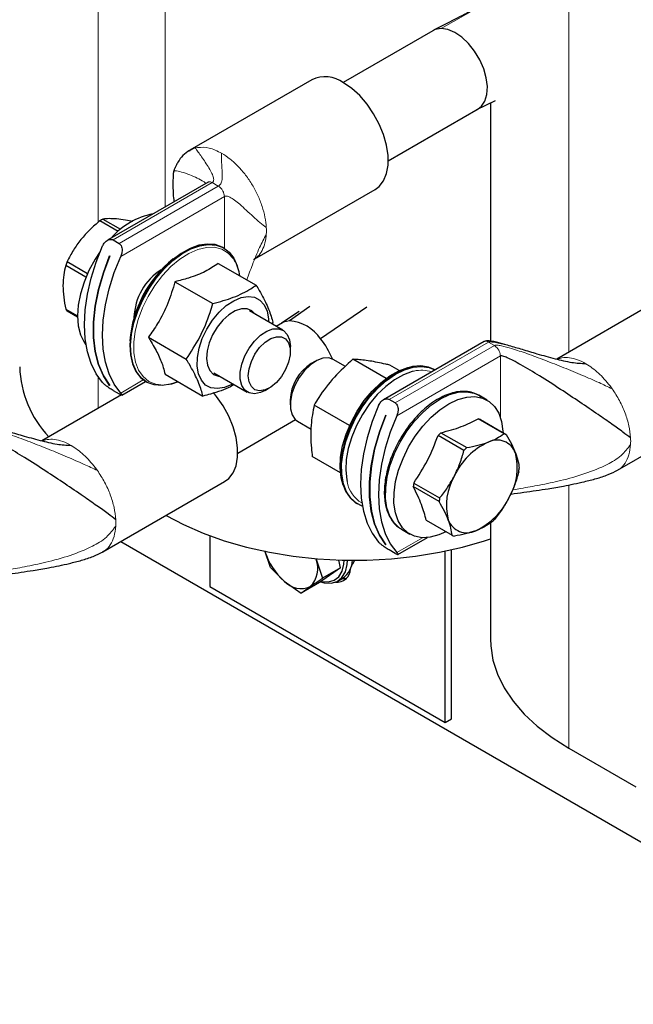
# Model space of a CAD drawing. Header units: millimetres. Extents: x 5 to 418, y 2 to 292.
# Tile 13 of 23: x 254 to 275, y 53 to 86. Entities that reach past the tile are written whole.
import ezdxf

# ---------------------------------------------------------------- set-up
doc = ezdxf.new("R2010")
doc.units = ezdxf.units.MM

msp = doc.modelspace()

# ---------------------------------------------------------------- linework, layer by layer
at = {"color": 7, "linetype": 'Continuous', "lineweight": 18}
for p, q in [((256.5509, 98.436), (256.5509, 79.5134)), ((258.8136, 97.1297), (258.8136, 80.0385)), ((272.3901, 89.2922), (272.3901, 75.1515)), ((268.0941, 86.0335), (269.754, 86.9829)), ((259.6502, 81.938), (259.8248, 82.0207)), ((259.8248, 82.0207), (259.8994, 82.0364)), ((257.0569, 78.9275), (260.3966, 80.8554)), ((260.3966, 80.8554), (260.3307, 80.8808)), ((260.5993, 80.7384), (260.3966, 80.8554)), ((260.5993, 80.7384), (257.2596, 78.8105)), ((257.3135, 78.3735), (260.802, 80.3873)), ((260.802, 78.6427), (260.802, 80.3873)), ((266.3455, 73.5653), (269.6852, 75.4933)), ((269.8879, 75.3762), (269.6852, 75.4933)), ((269.8879, 75.3762), (266.5482, 73.4483)), ((269.9538, 75.3255), (269.8879, 75.3762)), ((266.6021, 73.0113), (270.0906, 75.0252)), ((270.0906, 72.9582), (270.0906, 75.0252)), ((256.5509, 74.328), (256.5509, 73.2614)), ((258.0758, 74.2191), (257.3135, 73.7791)), ((273.7792, 74.0237), (273.8538, 73.9219)), ((256.4551, 71.2764), (256.5297, 71.1746)), ((272.3901, 70.6889), (272.3901, 61.8401)), ((267.4648, 68.9149), (266.6021, 68.4169))]:
    msp.add_line(p, q, dxfattribs=at)
at = {"color": 7, "linetype": 'Continuous', "lineweight": 25}
for p, q in [((267.8202, 85.9623), (264.7975, 84.2173)), ((263.7464, 84.3148), (259.6452, 81.9473)), ((269.3022, 83.3097), (269.931, 83.6137)), ((269.754, 83.5282), (269.754, 75.5225)), ((266.3174, 81.5845), (269.3401, 83.3295)), ((259.6203, 81.9239), (259.6502, 81.938)), ((260.2533, 80.8696), (256.8669, 78.9147)), ((261.8282, 78.2886), (265.8762, 80.6255)), ((257.2296, 79.2156), (256.6152, 79.5703)), ((256.7145, 79.6277), (257.3097, 79.284)), ((257.0569, 78.9275), (257.2596, 78.8105)), ((260.7841, 78.6534), (260.7584, 78.6682)), ((255.5124, 78.1985), (256.2008, 77.8011)), ((256.9423, 78.394), (256.9437, 78.3932)), ((260.5969, 78.139), (261.8735, 77.402)), ((256.1462, 77.676), (255.4628, 78.0705)), ((259.14, 77.521), (260.4166, 76.784)), ((276.0048, 77.2382), (271.9893, 74.9201)), ((255.4628, 76.6001), (255.8593, 76.3711)), ((255.8597, 76.3289), (255.5124, 76.5294)), ((262.7737, 75.8882), (261.6494, 76.5373)), ((263.3236, 76.5215), (262.7292, 76.1227)), ((263.675, 76.6923), (262.9907, 76.2081)), ((265.5952, 76.6695), (264.0382, 75.6034)), ((262.4347, 76.1574), (262.4127, 76.0966)), ((262.7545, 76.1383), (262.5476, 76.0188)), ((258.2442, 75.6584), (259.5209, 74.9214)), ((269.5418, 75.5075), (266.1554, 73.5525)), ((263.0223, 75.1755), (263.0223, 75.3388)), ((263.8679, 74.8507), (263.7265, 74.769)), ((264.8785, 74.6732), (264.468, 74.9102)), ((266.2444, 74.2672), (265.1268, 74.9123)), ((266.6892, 74.5317), (266.367, 74.7177)), ((267.8832, 74.5551), (267.8575, 74.57)), ((257.3562, 73.7067), (258.1541, 74.1674)), ((258.1586, 74.1648), (258.1843, 74.1499)), ((258.8054, 74.4138), (260.0821, 73.6768)), ((260.4495, 74.4588), (261.5738, 73.8097)), ((256.9428, 74.034), (256.9423, 74.0337)), ((256.9437, 74.0329), (256.9423, 74.0337)), ((257.0569, 73.8649), (257.2596, 73.7479)), ((262.1739, 73.8692), (262.3153, 73.9509)), ((257.3392, 73.7164), (254.6652, 72.1728)), ((263.0195, 73.5444), (263.0195, 73.3811)), ((266.5482, 73.4483), (266.3455, 73.5653)), ((269.6439, 73.5387), (269.3611, 73.702)), ((274.0334, 71.1813), (278.1346, 73.5488)), ((265.0168, 72.6864), (263.8238, 73.3751)), ((261.2517, 71.7605), (263.1972, 72.8836)), ((266.2309, 73.0318), (266.2323, 73.031)), ((270.2127, 72.4125), (269.3433, 72.9144)), ((269.4194, 72.8846), (270.2888, 72.3827)), ((263.2681, 72.8317), (263.7228, 72.5691)), ((268.8654, 71.8508), (267.996, 72.3527)), ((268.0893, 72.4458), (268.9587, 71.9439)), ((264.7066, 71.0974), (263.761, 71.6433)), ((256.7093, 68.4339), (260.8105, 70.8015)), ((268.0296, 70.129), (267.1602, 70.6309)), ((267.1775, 70.7538), (268.0469, 70.2519)), ((265.2578, 70.0665), (265.2834, 70.0517)), ((266.7613, 69.1985), (267.0441, 69.0353)), ((267.5957, 69.5005), (268.4651, 68.9986)), ((269.754, 69.4112), (269.754, 65.5139)), ((260.3127, 68.9803), (260.3127, 67.2759)), ((266.6448, 68.3446), (267.6406, 68.9195)), ((257.3241, 68.7888), (284.2836, 53.2254)), ((266.2314, 68.6718), (266.2309, 68.6715)), ((266.2323, 68.6707), (266.2309, 68.6715)), ((262.3516, 67.9138), (262.166, 68.4768)), ((266.5482, 68.3857), (266.3455, 68.5028)), ((268.2323, 62.704), (268.2323, 68.4643)), ((268.4444, 62.8264), (268.4444, 68.5102)), ((262.3516, 67.9138), (262.8184, 67.4543)), ((263.8894, 68.1964), (264.1028, 67.5492)), ((264.7157, 67.9031), (264.0017, 67.4083)), ((264.7157, 67.9031), (264.1028, 67.5492)), ((264.7157, 67.9031), (264.6533, 68.1647)), ((264.6199, 67.4584), (264.7896, 67.5563)), ((260.3127, 67.2759), (268.2323, 62.704)), ((262.8184, 67.4543), (263.3888, 67.0545)), ((264.0017, 67.4083), (263.3888, 67.0545)), ((268.2323, 62.704), (268.4444, 62.8264)), ((272.3901, 61.8401), (274.6528, 60.5338))]:
    msp.add_line(p, q, dxfattribs=at)
at = {"color": 7, "linetype": 'Continuous', "lineweight": 25, "flags": 128}
for points in [[(268.0941, 86.0335), (267.8997, 85.9994), (267.8202, 85.9623)], [(269.3401, 83.3295), (269.4558, 83.4206), (269.5713, 83.5937), (269.6385, 83.8182), (269.6538, 84.0832), (269.6167, 84.3756), (269.529, 84.6813), (269.3948, 84.9853), (269.2208, 85.2727), (269.0155, 85.5294), (268.7889, 85.7429), (268.5521, 85.9028), (268.3167, 86.0013), (268.0941, 86.0335)], [(265.8762, 80.6255), (266.0132, 80.7282), (266.1595, 80.9166), (266.2599, 81.1579), (266.311, 81.4439), (266.311, 81.7649), (266.2599, 82.1098), (266.1595, 82.4671), (266.0132, 82.8244), (265.826, 83.1697), (265.6042, 83.4912), (265.3554, 83.7778), (265.0881, 84.02), (264.8113, 84.2094)], [(256.6273, 78.5409), (256.4526, 78.276), (256.247, 77.8994), (256.0809, 77.5099), (255.9589, 77.1184), (255.8844, 76.7355), (255.8593, 76.3716), (255.8844, 76.0366), (255.9589, 75.7398), (256.0809, 75.4891), (256.1459, 75.3988)], [(256.7054, 74.1301), (256.4891, 74.4241), (256.3175, 74.7707), (256.1932, 75.165), (256.1179, 75.6013), (256.0927, 76.0736), (256.1179, 76.575), (256.1932, 77.0983), (256.3175, 77.6361), (256.4891, 78.1808), (256.7054, 78.7245)], [(260.7584, 78.6682), (260.7326, 78.6826), (260.497, 78.7679), (260.2332, 78.789), (259.9482, 78.7455), (259.6498, 78.6384), (259.3462, 78.4707), (259.0457, 78.247), (258.7565, 77.9734), (258.4864, 77.6572), (258.2428, 77.3073), (258.0324, 76.933), (257.8609, 76.5447), (257.7329, 76.1528), (257.652, 75.7682), (257.6205, 75.4012), (257.639, 75.0619), (257.7072, 74.7596), (257.8231, 74.5025), (257.9837, 74.2975), (258.1586, 74.1648)], [(259.2464, 74.1592), (258.9945, 74.0727), (258.7095, 74.0291), (258.4456, 74.0503), (258.2101, 74.1356), (258.0093, 74.2827), (257.8488, 74.4876), (257.7328, 74.7448), (257.6647, 75.0471), (257.6461, 75.3864), (257.6777, 75.7533), (257.7586, 76.138), (257.8865, 76.5298), (258.058, 76.9182), (258.2685, 77.2925), (258.512, 77.6424), (258.7821, 77.9585), (259.0714, 78.2322), (259.3719, 78.4559), (259.6755, 78.6236), (259.9738, 78.7307), (260.2588, 78.7742), (260.5227, 78.753), (260.7582, 78.6677), (260.959, 78.5206), (261.1196, 78.3157), (261.2355, 78.0586), (261.2427, 78.0361)], [(256.9423, 74.0337), (256.73, 74.3592), (256.5678, 74.7407), (256.4582, 75.1722), (256.4029, 75.6471), (256.4029, 76.1578), (256.4582, 76.6965), (256.5678, 77.2546), (256.73, 77.8234), (256.9423, 78.394)], [(256.9437, 78.3932), (256.7314, 77.8226), (256.5692, 77.2538), (256.4596, 76.6957), (256.4044, 76.157), (256.4044, 75.6463), (256.4596, 75.1714), (256.5692, 74.7398), (256.7314, 74.3583), (256.9437, 74.0329)], [(257.3135, 73.7791), (257.0972, 74.073), (256.9256, 74.4196), (256.8013, 74.8139), (256.726, 75.2503), (256.7008, 75.7225), (256.726, 76.2239), (256.8013, 76.7473), (256.9256, 77.2851), (257.0972, 77.8298), (257.3135, 78.3735)], [(260.6258, 76.4956), (260.8669, 76.7169), (261.1174, 76.884), (261.3665, 76.9897), (261.6033, 77.0293), (261.8175, 77.0011), (261.9996, 76.9063), (262.1418, 76.749), (262.2377, 76.5362), (262.2833, 76.2771), (262.2869, 76.1693)], [(261.087, 74.0908), (261.0523, 74.0712), (260.8032, 73.9655), (260.5664, 73.9259), (260.3522, 73.9542), (260.1701, 74.049), (260.0279, 74.2062), (259.932, 74.419), (259.8864, 74.6781), (259.8932, 74.9721), (259.9521, 75.2882), (260.0605, 75.6126), (260.2136, 75.9311), (260.4049, 76.2298), (260.6258, 76.4956)], [(261.8598, 76.4158), (261.8551, 76.4229), (261.729, 76.5484), (261.5654, 76.6117), (261.3739, 76.609), (261.1656, 76.5407), (260.9526, 76.4105), (260.7473, 76.2261), (260.5616, 75.9982), (260.4064, 75.7401), (260.2905, 75.4667), (260.2208, 75.1939), (260.2013, 74.9377), (260.2332, 74.7128), (260.3146, 74.5323), (260.4407, 74.4068), (260.6043, 74.3436), (260.6599, 74.3373)], [(262.9907, 76.2081), (262.7973, 76.1603), (262.7545, 76.1383)], [(262.1739, 73.8692), (262.0148, 73.7947), (261.8125, 73.7538), (261.6329, 73.7818), (261.4873, 73.8767), (261.3848, 74.0328), (261.332, 74.2402), (261.332, 74.4858), (261.3848, 74.7542), (261.4873, 75.0286), (261.6329, 75.2917), (261.8125, 75.527), (262.0148, 75.7197), (262.2271, 75.8577), (262.436, 75.9322), (262.6285, 75.9388), (262.7923, 75.8768), (262.9174, 75.7503), (262.9957, 75.5671), (263.0223, 75.3388), (263.0223, 75.3388)], [(261.6081, 74.3591), (261.6343, 74.5946), (261.711, 74.8428), (261.8326, 75.0855), (261.9899, 75.3045), (262.1713, 75.4838), (262.3635, 75.6098), (262.552, 75.6734), (262.723, 75.6698), (262.8637, 75.5993), (262.9638, 75.4671), (263.0157, 75.2829), (263.0157, 75.0606), (262.9638, 74.8164), (262.8637, 74.5687), (262.723, 74.3357), (262.552, 74.1346), (262.3635, 73.9806), (262.1713, 73.8848), (261.9899, 73.8545), (261.8326, 73.892), (261.711, 73.9943), (261.6343, 74.154), (261.6081, 74.3591)], [(264.468, 74.9102), (264.3126, 74.9622), (264.1189, 74.9518), (263.9095, 74.8735), (263.6974, 74.7323), (263.496, 74.5369), (263.3181, 74.2996), (263.1746, 74.0355), (263.0748, 73.761), (263.0248, 73.4934), (263.0277, 73.2495), (263.0835, 73.0447), (263.1886, 72.8917), (263.2681, 72.8317)], [(264.7991, 70.6838), (264.731, 70.9297), (264.6966, 71.2597), (264.7139, 71.6212), (264.7825, 72.0039), (264.9002, 72.3966), (265.0638, 72.7882), (265.2685, 73.1673), (265.5085, 73.523), (265.7768, 73.8452), (266.0657, 74.1245), (266.367, 74.3529), (266.6718, 74.5238), (266.9716, 74.6323), (267.0937, 74.6584)], [(267.8575, 74.57), (267.6688, 74.6511), (267.4126, 74.6913), (267.133, 74.6668), (266.8378, 74.5782), (266.5349, 74.4279), (266.2326, 74.2202), (265.9392, 73.9605), (265.6627, 73.656), (265.4105, 73.3151), (265.1897, 72.947), (265.0062, 72.5617), (264.865, 72.1698), (264.77, 71.7819), (264.7237, 71.4086), (264.7275, 71.0602), (264.7812, 70.7461), (264.8833, 70.4748), (265.0311, 70.2539), (265.2206, 70.0892), (265.2578, 70.0665)], [(265.4444, 69.9794), (265.2462, 70.0744), (265.0568, 70.2391), (264.909, 70.46), (264.8068, 70.7313), (264.7531, 71.0454), (264.7494, 71.3938), (264.7956, 71.7671), (264.8907, 72.1549), (265.0319, 72.5469), (265.2154, 72.9322), (265.4362, 73.3003), (265.6883, 73.6412), (265.9649, 73.9457), (266.2583, 74.2053), (266.5605, 74.4131), (266.8634, 74.5634), (267.1587, 74.6519), (267.4382, 74.6765), (267.6945, 74.6363), (267.8832, 74.5551)], [(267.186, 74.5164), (267.1241, 74.5018), (266.8293, 74.3951), (266.5295, 74.227), (266.2333, 74.0024), (265.9492, 73.7278), (265.6853, 73.411), (265.4494, 73.0612), (265.2481, 72.6884), (265.0872, 72.3033), (264.9714, 71.9171), (264.904, 71.5408), (264.8869, 71.1853), (264.9207, 70.8608), (264.9338, 70.7995)], [(260.8105, 70.8015), (260.9475, 70.9042), (261.0938, 71.0926), (261.1942, 71.3339), (261.2453, 71.6199), (261.2453, 71.9409), (261.1942, 72.2859), (261.0938, 72.6431), (260.9475, 73.0004), (260.7603, 73.3457), (260.5385, 73.6672), (260.4334, 73.7964)], [(266.7613, 69.1985), (266.6972, 69.2394), (266.5129, 69.4117), (266.3708, 69.6396), (266.2749, 69.9168), (266.2276, 70.2359), (266.2304, 70.5882), (266.2832, 70.9639), (266.3844, 71.3529), (266.5314, 71.7446), (266.72, 72.1282), (266.9453, 72.4934), (267.201, 72.8301), (267.4802, 73.1291), (267.7752, 73.3824), (268.0781, 73.5829), (268.3804, 73.7253), (268.6741, 73.8057), (268.951, 73.8217), (269.2037, 73.7731), (269.3611, 73.702)], [(268.2594, 69.1174), (268.0248, 69.0119), (267.7311, 68.9316), (267.4542, 68.9155), (267.2015, 68.9641), (266.98, 69.0761), (266.7957, 69.2484), (266.6537, 69.4763), (266.5577, 69.7536), (266.5105, 70.0727), (266.5133, 70.4249), (266.566, 70.8006), (266.6672, 71.1896), (266.8142, 71.5813), (267.0029, 71.9649), (267.2282, 72.3301), (267.4839, 72.6668), (267.7631, 72.9658), (268.0581, 73.2191), (268.3609, 73.4197), (268.6633, 73.562), (268.9569, 73.6424), (269.2338, 73.6585), (269.4865, 73.6098), (269.708, 73.4979), (269.8923, 73.3256), (270.0343, 73.0977), (270.1303, 72.8204), (270.1775, 72.5013), (270.1805, 72.4452)], [(265.994, 73.3624), (265.7776, 72.8186), (265.6061, 72.274), (265.4818, 71.7361), (265.4065, 71.2128), (265.3812, 70.7114), (265.4065, 70.2392), (265.4818, 69.8028), (265.6061, 69.4085), (265.7776, 69.0619), (265.994, 68.768)], [(266.2309, 68.6715), (266.0185, 68.997), (265.8563, 69.3785), (265.7467, 69.8101), (265.6915, 70.2849), (265.6915, 70.7957), (265.7467, 71.3343), (265.8563, 71.8924), (266.0185, 72.4612), (266.2309, 73.0318)], [(266.2323, 73.031), (266.02, 72.4604), (265.8577, 71.8916), (265.7481, 71.3335), (265.6929, 70.7949), (265.6929, 70.2841), (265.7481, 69.8092), (265.8577, 69.3777), (266.02, 68.9962), (266.2323, 68.6707)], [(266.6021, 73.0113), (266.3858, 72.4676), (266.2142, 71.9229), (266.0899, 71.3851), (266.0146, 70.8617), (265.9893, 70.3604), (266.0146, 69.8881), (266.0899, 69.4517), (266.2142, 69.0574), (266.3858, 68.7108), (266.6021, 68.4169)], [(258.8387, 69.6632), (259.428, 69.3543), (260.0914, 69.0651), (260.7981, 68.8125), (261.5423, 68.5985), (262.3175, 68.4252), (263.117, 68.2939), (263.9342, 68.2057), (264.7619, 68.1614), (265.5932, 68.1614), (266.421, 68.2057), (267.2381, 68.2939), (268.0377, 68.4252), (268.8129, 68.5985), (269.557, 68.8125), (269.754, 68.8777)], [(264.0406, 67.4353), (264.1605, 67.4016), (264.3921, 67.3867), (264.5949, 67.4448), (264.7589, 67.5732), (264.8758, 67.7652), (264.9398, 68.0114), (264.9509, 68.1575)], [(264.0584, 67.4476), (264.0869, 67.441), (264.3069, 67.4269), (264.4996, 67.4821), (264.6554, 67.6041), (264.7664, 67.7865), (264.8272, 68.0204), (264.8378, 68.1596)], [(265.0852, 67.9834), (265.1266, 68.0344), (265.1941, 68.1559)], [(264.7651, 67.5422), (264.8735, 67.5395), (264.9182, 67.5459)], [(269.754, 65.5139), (269.7636, 65.274), (269.8403, 64.7961), (269.9931, 64.3244), (270.2206, 63.8628), (270.5209, 63.4153), (270.8914, 62.9857), (271.3291, 62.5777), (271.83, 62.1947), (272.3901, 61.8401)]]:
    msp.add_lwpolyline(points, dxfattribs=at)
at = {"color": 7, "linetype": 'Continuous', "lineweight": 18, "flags": 128}
msp.add_lwpolyline([(261.1409, 78.2468), (261.109, 78.2956), (260.9359, 78.4854), (260.7228, 78.6142), (260.4759, 78.6783), (260.2023, 78.6758), (259.9099, 78.6069), (259.6071, 78.4734), (259.3026, 78.2793), (259.0052, 78.03), (258.7234, 77.7329), (258.4653, 77.3964), (258.2384, 77.0303), (258.0492, 76.645), (257.9031, 76.2516), (257.8043, 75.8614), (257.7557, 75.4858), (257.7586, 75.1354), (257.8131, 74.8204), (257.9174, 74.5499), (258.0687, 74.3315), (258.2626, 74.1716), (258.4934, 74.0748), (258.7546, 74.0439), (259.0386, 74.0798), (259.2622, 74.1501)], dxfattribs=at)
at = {"color": 7, "linetype": 'Continuous', "lineweight": 25}
for centre, radius, start, end in [((264.1919, 83.3836), 1.0323, 53.124, 115.56554), ((258.8468, 77.404), 2.4375, 100.53359, 139.46103), ((257.5709, 78.0295), 1.8132, 118.18528, 121.80934), ((258.3868, 77.0097), 3.1105, 157.52994, 160.0587), ((261.5251, 75.2326), 3.9147, 128.65548, 175.61024), ((259.8822, 77.517), 1.455, 8.01482, 30.10656), ((259.739, 76.2554), 1.9785, 122.33894, 178.16218), ((256.1205, 77.0096), 0.7748, 211.90636, 218.29498), ((262.8889, 74.8221), 1.3897, 34.20672, 85.79904), ((262.0255, 73.9621), 2.597, 21.7943, 39.1956), ((257.5004, 74.7658), 3.5872, 181.72735, 223.34585), ((264.5276, 73.4901), 1.5091, 122.06419, 177.94119), ((269.1424, 72.2895), 0.6564, 65.04319, 72.17888), ((269.9871, 70.4501), 2.754, 133.5595, 136.30208), ((269.9772, 71.536), 0.6615, 20.23879, 116.98328), ((270.0118, 71.7876), 0.6564, 65.04319, 72.17888), ((270.6477, 70.0229), 2.3158, 114.77968, 155.0819), ((270.8565, 69.9482), 2.754, 133.5595, 136.30208), ((268.7189, 71.2701), 1.9431, 329.27327, 14.75089), ((268.4409, 71.5101), 2.298, 350.46487, 353.5593), ((270.2177, 70.0058), 1.9431, 149.27327, 194.75089), ((269.4437, 70.3731), 2.298, 170.46487, 173.5593), ((270.3131, 69.8712), 2.298, 170.46487, 173.5593), ((268.289, 71.253), 2.3158, 294.77968, 335.0819), ((267.8975, 71.4331), 2.754, 313.5595, 316.30208), ((268.9594, 69.7399), 0.6615, 200.23879, 296.98328), ((268.7421, 69.5938), 0.6564, 245.04319, 252.17888), ((264.2129, 69.0746), 2.1378, 196.84294, 229.28393), ((263.0839, 67.8838), 0.864, 314.91738, 21.20907), ((264.3448, 68.1856), 0.7706, 305.25263, 357.79627), ((264.5969, 67.865), 0.4471, 262.90886, 359.29094), ((263.3788, 67.9521), 0.7496, 221.61611, 294.86317)]:
    msp.add_arc(centre, radius, start, end, dxfattribs=at)
at = {"color": 7, "linetype": 'Continuous', "lineweight": 18}
for centre, radius, start, end in [((260.2088, 79.2348), 2.0074, 356.88145, 3.11855), ((267.4325, 73.5022), 1.0438, 70.802, 103.65677), ((272.4672, 72.1582), 2.0074, 356.88145, 3.11855), ((265.9547, 70.9764), 1.0361, 189.83476, 239.36707), ((255.1431, 69.4108), 2.0074, 356.88145, 3.11855)]:
    msp.add_arc(centre, radius, start, end, dxfattribs=at)
at = {"color": 7, "linetype": 'Continuous', "lineweight": 25}
for points, knots in [([(269.4116, 86.7871), (269.3337, 86.7453), (269.0439, 86.5899), (268.5198, 86.3237), (268.0835, 86.0987), (267.8447, 85.9755)], [0, 0, 0, 0, 0.1427196, 0.5306958, 1, 1, 1, 1]), ([(259.624, 81.9346), (259.55, 81.8824), (259.4055, 81.7805), (259.2671, 81.5936), (259.1799, 81.4391), (259.1404, 81.3529), (259.1173, 81.2956), (259.1065, 81.2675), (259.1003, 81.2504), (259.0951, 81.2359), (259.0936, 81.2307), (259.0926, 81.2271)], [0, 0, 0, 0, 0.3270332, 0.6382629, 0.7640011, 0.8608081, 0.899008, 0.9322971, 0.9482348, 0.9644378, 1, 1, 1, 1]), ([(259.0925, 81.2269), (259.0904, 81.2157), (259.0853, 81.1884), (259.0757, 81.0731), (259.068, 80.8354), (259.0717, 80.525), (259.0944, 80.3024), (259.103, 80.2172)], [0, 0, 0, 0, 0.0438416, 0.1063324, 0.3775645, 0.761733, 1, 1, 1, 1]), ([(256.6152, 79.5703), (256.4997, 79.4734), (256.2668, 79.278), (256.0711, 79.0514), (255.9725, 78.9371)], [0, 0, 0, 0, 0.4959401, 1, 1, 1, 1]), ([(257.1745, 79.6311), (257.0867, 79.6367), (256.9093, 79.6482), (256.7799, 79.6345), (256.7145, 79.6277)], [0, 0, 0, 0, 0.4952208, 1, 1, 1, 1]), ([(257.7205, 79.547), (257.6385, 79.5631), (257.4396, 79.602), (257.2727, 79.6203), (257.1745, 79.6311)], [0, 0, 0, 0, 0.4123914, 1, 1, 1, 1]), ([(255.9725, 78.9371), (255.8846, 78.8197), (255.7073, 78.5825), (255.5778, 78.3273), (255.5124, 78.1985)], [0, 0, 0, 0, 0.49522081, 1, 1, 1, 1]), ([(256.7054, 78.7245), (256.7285, 78.7666), (256.7738, 78.8493), (256.8695, 78.9235), (256.961, 78.9526), (257.0216, 78.9459), (257.0507, 78.9307), (257.0569, 78.9275)], [0, 0, 0, 0, 0.2897266, 0.5701644, 0.7589, 0.9488943, 1, 1, 1, 1]), ([(257.2596, 78.8105), (257.2777, 78.7966), (257.3138, 78.769), (257.3465, 78.6992), (257.3625, 78.6125), (257.3571, 78.5052), (257.3346, 78.4228), (257.3159, 78.3789), (257.3135, 78.3735)], [0, 0, 0, 0, 0.1625415, 0.324504, 0.4998447, 0.7117953, 0.9647227, 1, 1, 1, 1]), ([(260.5969, 78.139), (260.458, 78.0456), (260.176, 77.8559), (259.6672, 77.6539), (259.2961, 77.5603), (259.14, 77.521)], [0, 0, 0, 0, 0.3599192, 0.7307377, 1, 1, 1, 1]), ([(255.4628, 78.0705), (255.4371, 77.9655), (255.3853, 77.7539), (255.3761, 77.5106), (255.3714, 77.388)], [0, 0, 0, 0, 0.4959401, 1, 1, 1, 1]), ([(259.14, 77.521), (259.0678, 77.2794), (258.9214, 76.789), (258.6033, 76.1642), (258.3506, 75.8081), (258.2442, 75.6584)], [0, 0, 0, 0, 0.3599192, 0.7307377, 1, 1, 1, 1]), ([(255.3714, 77.388), (255.3759, 77.2623), (255.385, 77.0085), (255.4367, 76.7371), (255.4628, 76.6001)], [0, 0, 0, 0, 0.4952208, 1, 1, 1, 1]), ([(260.4166, 76.784), (260.6524, 76.8506), (261.1313, 76.9858), (261.5883, 77.215), (261.8151, 77.3637), (261.8735, 77.402)], [0, 0, 0, 0, 0.4185557, 0.8501619, 1, 1, 1, 1]), ([(261.8735, 77.402), (261.9089, 77.3427), (262.0509, 77.1049), (262.2604, 76.7023), (262.3818, 76.3628), (262.4265, 76.1894), (262.4347, 76.1574)], [0, 0, 0, 0, 0.12803606, 0.51359861, 0.91031839, 1, 1, 1, 1]), ([(259.5209, 74.9214), (259.6787, 75.1608), (259.9992, 75.6472), (260.2666, 76.2969), (260.3859, 76.6842), (260.4166, 76.784)], [0, 0, 0, 0, 0.4185557, 0.8501619, 1, 1, 1, 1]), ([(258.2442, 75.6584), (258.2774, 75.6047), (258.4076, 75.3943), (258.6025, 75.0376), (258.7429, 74.6809), (258.7882, 74.4873), (258.8054, 74.4138)], [0, 0, 0, 0, 0.1139925, 0.447245, 0.7902647, 1, 1, 1, 1]), ([(270.2429, 75.4122), (270.1356, 75.4419), (269.9616, 75.4899), (269.7503, 75.5298), (269.6353, 75.5334), (269.5776, 75.5243), (269.5534, 75.5129), (269.5417, 75.5074)], [0, 0, 0, 0, 0.4710787, 0.7634461, 0.8909353, 0.9473455, 1, 1, 1, 1]), ([(269.6852, 75.4933), (269.6946, 75.4971), (269.7161, 75.5059), (269.7582, 75.5082), (269.8423, 75.5049), (270.0487, 75.4682), (270.3864, 75.3777), (270.8361, 75.2446), (271.3534, 75.0888), (271.9103, 74.9354), (272.4578, 74.7998), (272.8108, 74.7759), (272.9685, 74.7652)], [0, 0, 0, 0, 0.0106114, 0.023956, 0.0402765, 0.0903227, 0.2148639, 0.353888, 0.507276, 0.6925843, 0.8627213, 1, 1, 1, 1]), ([(260.0821, 73.6768), (260.0738, 73.7088), (260.0301, 73.8782), (259.9098, 74.2169), (259.7013, 74.6192), (259.5562, 74.8621), (259.5209, 74.9214)], [0, 0, 0, 0, 0.0896818, 0.4753516, 0.8719637, 1, 1, 1, 1]), ([(265.1268, 74.9123), (264.9124, 74.7181), (264.4769, 74.3235), (264.0719, 73.7837), (263.8746, 73.4588), (263.8238, 73.3751)], [0, 0, 0, 0, 0.4185557, 0.8501619, 1, 1, 1, 1]), ([(266.367, 74.7177), (266.3221, 74.7283), (266.0837, 74.7843), (265.6771, 74.8665), (265.334, 74.9049), (265.1674, 74.9109), (265.1268, 74.9123)], [0, 0, 0, 0, 0.0896818, 0.4753516, 0.8719637, 1, 1, 1, 1]), ([(274.4716, 72.2674), (274.3901, 72.3303), (274.2114, 72.4684), (273.8215, 72.7472), (273.336, 73.086), (272.7574, 73.4791), (272.0984, 73.9151), (271.4382, 74.3369), (270.9071, 74.6586), (270.5437, 74.8599), (270.3414, 74.9602), (270.2043, 75.0169), (270.1296, 75.0319), (270.1023, 75.0302), (270.0943, 75.0268), (270.0906, 75.0252)], [0, 0, 0, 0, 0.078023, 0.1711239, 0.2788008, 0.4186654, 0.5637293, 0.7217244, 0.8571886, 0.9114746, 0.9542052, 0.9837001, 0.9942102, 0.9973106, 1, 1, 1, 1]), ([(257.0569, 73.8649), (257.0363, 73.8773), (256.995, 73.9019), (256.9235, 73.9493), (256.8494, 74.0024), (256.7735, 74.0628), (256.7276, 74.1057), (256.7079, 74.1275), (256.7054, 74.1301)], [0, 0, 0, 0, 0.1625415, 0.324504, 0.4998447, 0.7117953, 0.9647227, 1, 1, 1, 1]), ([(261.133, 74.0642), (261.0917, 74.0399), (260.8709, 73.9097), (260.4978, 73.7884), (260.1672, 73.6997), (260.0821, 73.6768)], [0, 0, 0, 0, 0.1460069, 0.7799261, 1, 1, 1, 1]), ([(269.4512, 73.6347), (269.4146, 73.6628), (269.3118, 73.7417), (269.1131, 73.811), (268.8683, 73.8437), (268.6149, 73.8227), (268.3555, 73.7539), (268.0954, 73.6409), (267.8403, 73.4888), (267.5969, 73.3048), (267.3708, 73.0974), (267.181, 72.892), (267.0195, 72.6918), (266.8657, 72.4799), (266.7685, 72.3192), (266.7135, 72.2283)], [0, 0, 0, 0, 0.0516838, 0.1450166, 0.2323723, 0.3196809, 0.4063457, 0.492001, 0.5763093, 0.6586414, 0.7370784, 0.8119637, 0.8662674, 0.9243617, 1, 1, 1, 1]), ([(257.3135, 73.7791), (257.3298, 73.7597), (257.3617, 73.7215), (257.3621, 73.7028), (257.3324, 73.7094), (257.2935, 73.7286), (257.2655, 73.7445), (257.2596, 73.7479)], [0, 0, 0, 0, 0.2897266, 0.5701644, 0.7589, 0.9488943, 1, 1, 1, 1]), ([(265.994, 73.3624), (266.017, 73.4044), (266.0624, 73.4872), (266.158, 73.5614), (266.2496, 73.5904), (266.3101, 73.5837), (266.3393, 73.5685), (266.3455, 73.5653)], [0, 0, 0, 0, 0.2897266, 0.5701644, 0.7589, 0.9488943, 1, 1, 1, 1]), ([(263.8238, 73.3751), (263.7817, 73.1538), (263.6961, 72.7044), (263.7102, 72.0988), (263.7506, 71.7366), (263.761, 71.6433)], [0, 0, 0, 0, 0.4185557, 0.8501619, 1, 1, 1, 1]), ([(266.5482, 73.4483), (266.5662, 73.4345), (266.6023, 73.4068), (266.635, 73.337), (266.6511, 73.2504), (266.6456, 73.1431), (266.6232, 73.0607), (266.6044, 73.0167), (266.6021, 73.0113)], [0, 0, 0, 0, 0.1625415, 0.324504, 0.4998447, 0.7117953, 0.9647227, 1, 1, 1, 1]), ([(268.0893, 72.4458), (268.2079, 72.4759), (268.4459, 72.5362), (268.7742, 72.646), (269.0762, 72.7717), (269.2541, 72.8667), (269.3433, 72.9144)], [0, 0, 0, 0, 0.2492573, 0.4999998, 0.7491478, 1, 1, 1, 1]), ([(252.361, 72.7459), (252.3705, 72.7498), (252.392, 72.7585), (252.434, 72.7609), (252.5182, 72.7576), (252.7246, 72.7209), (253.0623, 72.6304), (253.512, 72.4972), (254.0293, 72.3414), (254.5861, 72.1881), (255.1337, 72.0525), (255.4867, 72.0285), (255.6444, 72.0178)], [0, 0, 0, 0, 0.0106114, 0.023956, 0.0402765, 0.0903227, 0.2148639, 0.353888, 0.507276, 0.6925843, 0.8627213, 1, 1, 1, 1]), ([(257.1475, 69.52), (257.066, 69.583), (256.8872, 69.721), (256.4974, 69.9999), (256.0119, 70.3386), (255.4333, 70.7317), (254.7743, 71.1677), (254.114, 71.5896), (253.583, 71.9113), (253.2196, 72.1125), (253.0173, 72.2129), (252.8802, 72.2695), (252.8054, 72.2846), (252.7782, 72.2829), (252.7702, 72.2794), (252.7664, 72.2778)], [0, 0, 0, 0, 0.078023, 0.1711239, 0.2788008, 0.4186654, 0.5637293, 0.7217244, 0.8571886, 0.9114746, 0.9542052, 0.9837001, 0.9942102, 0.9973106, 1, 1, 1, 1]), ([(266.7135, 72.2283), (266.6476, 72.1071), (266.5551, 71.937), (266.4436, 71.6784), (266.3609, 71.4579), (266.2831, 71.1968), (266.2247, 70.9287), (266.1893, 70.6575), (266.1804, 70.3914), (266.1998, 70.136), (266.2493, 69.8962), (266.3297, 69.6756), (266.4443, 69.4799), (266.5756, 69.3243), (266.6817, 69.2556), (266.7265, 69.2266)], [0, 0, 0, 0, 0.1042602, 0.1462994, 0.2156117, 0.2867369, 0.362197, 0.4400154, 0.519495, 0.6001869, 0.6819352, 0.7648263, 0.84931, 0.9363649, 1, 1, 1, 1]), ([(267.1775, 70.7538), (267.3388, 71.0012), (267.666, 71.5027), (267.885, 72.0668), (267.996, 72.3527)], [0, 0, 0, 0, 0.4932478, 1, 1, 1, 1]), ([(269.677, 72.1255), (269.7775, 72.1673), (269.9805, 72.2518), (270.1348, 72.3586), (270.2127, 72.4125)], [0, 0, 0, 0, 0.4952208, 1, 1, 1, 1]), ([(270.2888, 72.3827), (270.35, 72.2758), (270.4733, 72.0603), (270.5561, 71.8638), (270.5979, 71.7648)], [0, 0, 0, 0, 0.49594008, 1, 1, 1, 1]), ([(268.5475, 70.9986), (268.6115, 71.1351), (268.7408, 71.4106), (268.8236, 71.7032), (268.8654, 71.8508)], [0, 0, 0, 0, 0.4952208, 1, 1, 1, 1]), ([(268.9587, 71.9439), (269.0865, 71.9673), (269.3443, 72.0143), (269.5655, 72.0882), (269.677, 72.1255)], [0, 0, 0, 0, 0.4959401, 1, 1, 1, 1]), ([(270.5979, 71.7648), (270.6299, 71.6728), (270.6944, 71.4869), (270.7143, 71.331), (270.7243, 71.2524)], [0, 0, 0, 0, 0.4952208, 1, 1, 1, 1]), ([(270.433, 70.3779), (270.4381, 70.3787), (270.5896, 70.4021), (270.8742, 70.4402), (271.2883, 70.4999), (271.7332, 70.5678), (272.2745, 70.6603), (272.8171, 70.7697), (273.3172, 70.9002), (273.7016, 71.0175), (273.9399, 71.1363), (274.0515, 71.192)], [0, 0, 0, 0, 0.0039987, 0.1202863, 0.2334038, 0.3437142, 0.4867005, 0.679904, 0.7923063, 0.9026518, 1, 1, 1, 1]), ([(268.0469, 70.2519), (268.1392, 70.3673), (268.3254, 70.6), (268.4731, 70.865), (268.5475, 70.9986)], [0, 0, 0, 0, 0.4959401, 1, 1, 1, 1]), ([(270.7071, 71.1295), (270.6661, 70.9844), (270.5834, 70.6919), (270.4543, 70.4162), (270.3892, 70.2773)], [0, 0, 0, 0, 0.4959401, 1, 1, 1, 1]), ([(267.5957, 69.5005), (267.5509, 69.6709), (267.4601, 70.0162), (267.2611, 70.4242), (267.1602, 70.6309)], [0, 0, 0, 0, 0.4932478, 1, 1, 1, 1]), ([(270.3892, 70.2773), (270.3161, 70.146), (270.1687, 69.8809), (269.9825, 69.6481), (269.8886, 69.5305)], [0, 0, 0, 0, 0.49522081, 1, 1, 1, 1]), ([(268.3387, 69.5111), (268.2978, 69.6083), (268.2151, 69.8047), (268.0918, 70.0202), (268.0296, 70.129)], [0, 0, 0, 0, 0.4952208, 1, 1, 1, 1]), ([(268.4651, 68.9986), (268.4553, 69.0759), (268.4356, 69.2317), (268.3712, 69.4174), (268.3387, 69.5111)], [0, 0, 0, 0, 0.4959401, 1, 1, 1, 1]), ([(269.7952, 69.4374), (269.7188, 69.3844), (269.5646, 69.2776), (269.3618, 69.193), (269.2596, 69.1504)], [0, 0, 0, 0, 0.4959401, 1, 1, 1, 1]), ([(269.2596, 69.1504), (269.1501, 69.1138), (268.929, 69.0398), (268.6713, 68.9926), (268.5412, 68.9688)], [0, 0, 0, 0, 0.4952208, 1, 1, 1, 1]), ([(266.3455, 68.5028), (266.3248, 68.5151), (266.2835, 68.5397), (266.2121, 68.5872), (266.1379, 68.6403), (266.062, 68.7006), (266.0161, 68.7436), (265.9964, 68.7653), (265.994, 68.768)], [0, 0, 0, 0, 0.1625415, 0.324504, 0.4998447, 0.7117953, 0.9647227, 1, 1, 1, 1]), ([(253.1288, 67.6336), (253.2709, 67.6538), (253.5529, 67.694), (253.9639, 67.7523), (254.4092, 67.8206), (254.9504, 67.913), (255.493, 68.0223), (255.9931, 68.1529), (256.3775, 68.2701), (256.6158, 68.3889), (256.7274, 68.4446)], [0, 0, 0, 0, 0.1155946, 0.2293154, 0.3402141, 0.483963, 0.6781969, 0.7911987, 0.9021326, 1, 1, 1, 1]), ([(266.6021, 68.4169), (266.6183, 68.3975), (266.6502, 68.3594), (266.6506, 68.3406), (266.621, 68.3473), (266.582, 68.3664), (266.5541, 68.3824), (266.5482, 68.3857)], [0, 0, 0, 0, 0.2897266, 0.5701644, 0.7589, 0.9488943, 1, 1, 1, 1]), ([(263.694, 67.272), (263.7902, 67.338), (263.9177, 67.4254), (264.0663, 67.5248), (264.1028, 67.5492)], [0, 0, 0, 0, 0.75467667, 1, 1, 1, 1]), ([(263.3888, 67.0545), (263.3915, 67.0565), (263.4774, 67.1197), (263.5875, 67.1971), (263.694, 67.272)], [0, 0, 0, 0, 0.03148504, 1, 1, 1, 1])]:
    msp.add_open_spline(points, degree=3, knots=knots, dxfattribs=at)
at = {"color": 7, "linetype": 'Continuous', "lineweight": 18}
for points, knots in [([(260.3966, 80.8554), (260.4025, 80.8595), (260.4159, 80.8687), (260.4273, 80.8841), (260.4416, 80.9136), (260.4462, 80.9813), (260.413, 81.0992), (260.3344, 81.2622), (260.223, 81.4474), (260.0976, 81.6337), (259.9787, 81.801), (259.8768, 81.94), (259.8409, 81.9957), (259.8248, 82.0207)], [0, 0, 0, 0, 0.0067515, 0.0151977, 0.0256087, 0.0581535, 0.1422362, 0.2701772, 0.4208534, 0.5816979, 0.7400954, 0.8835502, 1, 1, 1, 1]), ([(260.7101, 81.8418), (260.7081, 81.7662), (260.7036, 81.5973), (260.7161, 81.4152), (260.728, 81.2365), (260.7347, 81.0858), (260.7281, 80.9599), (260.7068, 80.8646), (260.6714, 80.7995), (260.6327, 80.7601), (260.6093, 80.7449), (260.5993, 80.7384)], [0, 0, 0, 0, 0.1302293, 0.2910809, 0.4673084, 0.642322, 0.7818736, 0.8959125, 0.9666743, 0.9857277, 1, 1, 1, 1]), ([(260.1792, 80.8269), (260.1668, 80.8389), (260.132, 80.8725), (260.0148, 80.9451), (259.82, 81.0446), (259.5514, 81.1546), (259.3012, 81.2323), (259.1184, 81.2704), (259.1087, 81.2293), (259.1057, 81.2168)], [0, 0, 0, 0, 0.0372631, 0.1044485, 0.2721016, 0.4676394, 0.695516, 0.9076934, 1, 1, 1, 1]), ([(260.3307, 80.8808), (260.3109, 80.883), (260.282, 80.8861), (260.2615, 80.8714), (260.255, 80.8667)], [0, 0, 0, 0, 0.68259445, 1, 1, 1, 1]), ([(262.2132, 79.344), (262.1392, 79.3999), (261.9736, 79.5248), (261.7619, 79.7204), (261.5398, 79.9269), (261.3353, 80.1141), (261.1541, 80.2636), (261.0092, 80.3609), (260.9051, 80.4015), (260.8395, 80.4033), (260.8132, 80.3921), (260.802, 80.3873)], [0, 0, 0, 0, 0.1318183, 0.2946267, 0.4720203, 0.6471674, 0.7860377, 0.898784, 0.9680225, 0.9864052, 1, 1, 1, 1]), ([(261.5557, 77.5855), (261.6193, 77.7551), (261.7563, 78.1205), (261.9614, 78.641), (262.1355, 78.976), (262.2132, 79.1256)], [0, 0, 0, 0, 0.3241379, 0.698095, 1, 1, 1, 1]), ([(262.2132, 79.1256), (262.2022, 79.0232), (262.1801, 78.8184), (262.0796, 78.5679), (261.9489, 78.3766), (261.8326, 78.3019), (261.7815, 78.2691)], [0, 0, 0, 0, 0.2642317, 0.5284634, 0.7926951, 1, 1, 1, 1]), ([(269.6852, 75.4933), (269.6583, 75.5056), (269.6046, 75.5302), (269.5628, 75.515), (269.5418, 75.5075)], [0, 0, 0, 0, 0.5000511, 1, 1, 1, 1]), ([(269.8879, 75.3762), (269.8955, 75.3793), (269.9126, 75.3863), (269.9474, 75.3883), (270.0176, 75.3855), (270.1945, 75.3537), (270.5284, 75.2597), (271.0171, 75.0952), (271.6028, 74.878), (272.2243, 74.6331), (272.8312, 74.3815), (273.377, 74.1465), (273.7062, 73.9914), (273.8538, 73.9219)], [0, 0, 0, 0, 0.0067515, 0.0151977, 0.0256087, 0.0581535, 0.1422362, 0.2701772, 0.4208534, 0.5816979, 0.7400954, 0.8835502, 1, 1, 1, 1]), ([(272.0166, 74.9142), (272.0638, 74.9321), (272.1839, 74.9776), (272.4116, 74.9722), (272.6844, 74.9116), (272.8738, 74.814), (272.9685, 74.7652)], [0, 0, 0, 0, 0.1773451, 0.4515634, 0.7257817, 1, 1, 1, 1]), ([(252.5637, 72.6289), (252.5714, 72.632), (252.5885, 72.639), (252.6233, 72.641), (252.6935, 72.6382), (252.8704, 72.6064), (253.2043, 72.5124), (253.693, 72.3478), (254.2787, 72.1307), (254.9002, 71.8858), (255.507, 71.6342), (256.0529, 71.3991), (256.3821, 71.2441), (256.5297, 71.1746)], [0, 0, 0, 0, 0.0067515, 0.0151977, 0.0256087, 0.0581535, 0.1422362, 0.2701772, 0.4208534, 0.5816979, 0.7400954, 0.8835502, 1, 1, 1, 1]), ([(254.6925, 72.1668), (254.7397, 72.1847), (254.8598, 72.2303), (255.0875, 72.2248), (255.3603, 72.1643), (255.5497, 72.0666), (255.6444, 72.0178)], [0, 0, 0, 0, 0.17734511, 0.4515634, 0.7257817, 1, 1, 1, 1]), ([(270.4956, 70.5216), (270.5053, 70.5233), (270.6022, 70.5409), (270.9059, 70.5913), (271.4388, 70.6865), (272.1566, 70.8386), (272.9223, 71.0465), (273.6035, 71.3211), (274.1476, 71.6278), (274.3713, 71.9185), (274.4716, 72.049)], [0, 0, 0, 0, 0.00655883, 0.06574966, 0.21345331, 0.38572363, 0.58648469, 0.77341464, 0.8982928, 1, 1, 1, 1]), ([(274.4716, 72.049), (274.4579, 71.93), (274.4304, 71.6919), (274.2958, 71.418), (274.1592, 71.2465), (274.0522, 71.2007), (274.0284, 71.1905)], [0, 0, 0, 0, 0.3043463, 0.6086925, 0.9130388, 1, 1, 1, 1]), ([(253.2079, 67.7807), (253.2906, 67.7949), (253.5862, 67.8456), (254.1138, 67.9387), (254.8327, 68.0914), (255.5981, 68.2991), (256.2794, 68.5737), (256.8235, 68.8805), (257.0471, 69.1712), (257.1475, 69.3016)], [0, 0, 0, 0, 0.0579504, 0.2068871, 0.3805955, 0.5830326, 0.7715231, 0.8974437, 1, 1, 1, 1]), ([(257.1475, 69.3016), (257.1338, 69.1826), (257.1063, 68.9446), (256.9716, 68.6706), (256.8351, 68.4992), (256.7281, 68.4533), (256.7043, 68.4431)], [0, 0, 0, 0, 0.3043463, 0.6086925, 0.9130388, 1, 1, 1, 1])]:
    msp.add_open_spline(points, degree=3, knots=knots, dxfattribs=at)
for points in [[(259.8994, 82.0364), (260.026, 82.0423), (260.2793, 82.0542), (260.5665, 81.9126), (260.7101, 81.8418)], [(260.7101, 81.8418), (260.8047, 81.7812), (260.994, 81.66), (261.2678, 81.4066), (261.5219, 81.1113), (261.7472, 80.7792), (261.936, 80.4233), (262.0803, 80.0564), (262.18, 79.6893), (262.2021, 79.4591), (262.2132, 79.344)], [(260.802, 80.3873), (260.799, 80.4198), (260.7929, 80.4846), (260.746, 80.5891), (260.679, 80.6819), (260.6259, 80.7196), (260.5993, 80.7384)], [(270.0906, 75.0252), (270.0887, 75.0504), (270.0849, 75.101), (270.0552, 75.1835), (270.0114, 75.2624), (269.973, 75.3044), (269.9538, 75.3255)], [(272.9685, 74.7652), (273.1121, 74.6702), (273.3992, 74.4802), (273.6525, 74.1759), (273.7792, 74.0237)], [(273.8538, 73.9219), (273.939, 73.7912), (274.1095, 73.5298), (274.2976, 73.1024), (274.4299, 72.6719), (274.4577, 72.4022), (274.4716, 72.2674)], [(255.6444, 72.0178), (255.7879, 71.9228), (256.0751, 71.7329), (256.3284, 71.4286), (256.4551, 71.2764)], [(256.5297, 71.1746), (256.6149, 71.0439), (256.7854, 70.7824), (256.9735, 70.3551), (257.1058, 69.9245), (257.1336, 69.6549), (257.1475, 69.52)]]:
    msp.add_open_spline(points, degree=3, dxfattribs=at)

doc.saveas('drawing.dxf')
